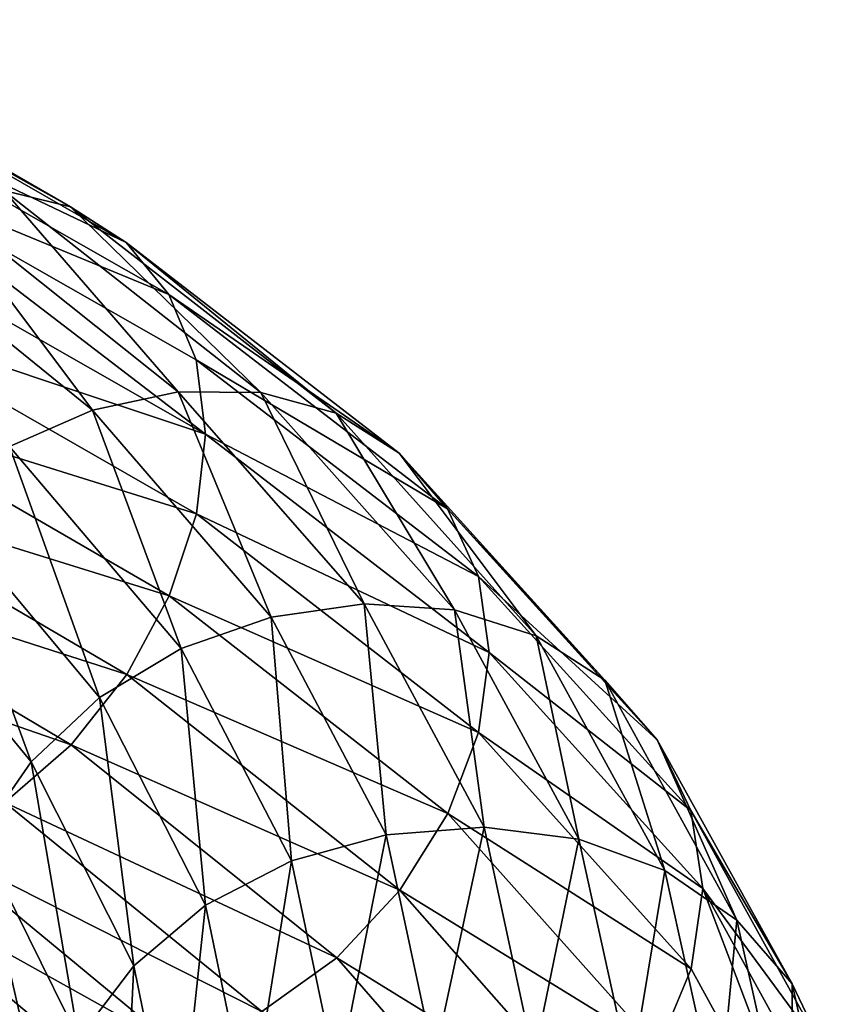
# Model space of a CAD drawing. Header units: metres. Extents: x -80 to 80, y -455 to 95.
# Tile 254 of 256: x 13.14 to 18.66, y -263.81 to -257.25. Entities that reach past the tile are written whole.
import ezdxf

# ---------------------------------------------------------------- set-up
doc = ezdxf.new("R2010")
doc.units = ezdxf.units.M
doc.layers.add('solid_501010_k_01_02', color=7, linetype='CONTINUOUS')

msp = doc.modelspace()

# ---------------------------------------------------------------- linework, layer by layer
at = {"layer": 'solid_501010_k_01_02'}
for points in [[(11.324083, -257.250549, 1116.484253), (13.481194, -258.495575, 1118.268311), (11.636166, -257.465546, 1115.998657)], [(13.038705, -258.388397, 1118.717041), (13.481194, -258.495575, 1118.268311), (11.324083, -257.250549, 1116.484253)], [(11.636166, -257.465546, 1115.998657), (13.852724, -258.733765, 1117.834961), (11.875061, -257.793091, 1115.564575)], [(13.481194, -258.495575, 1118.268311), (13.852724, -258.733765, 1117.834961), (11.636166, -257.465546, 1115.998657)], [(11.875061, -257.793091, 1115.564575), (14.137126, -259.081024, 1117.439575), (12.027838, -258.211334, 1115.206421)], [(13.852724, -258.733765, 1117.834961), (14.137126, -259.081024, 1117.439575), (11.875061, -257.793091, 1115.564575)], [(12.027838, -258.211334, 1115.206421), (14.382487, -260.01001, 1116.852295), (12.081207, -258.698181, 1114.948853)], [(12.027838, -258.211334, 1115.206421), (14.319005, -259.514252, 1117.104614), (14.382487, -260.01001, 1116.852295)], [(14.137126, -259.081024, 1117.439575), (14.319005, -259.514252, 1117.104614), (12.027838, -258.211334, 1115.206421)], [(12.046644, -258.569397, 1119.563843), (13.628656, -259.850952, 1121.412476), (12.550288, -258.415771, 1119.157104)], [(12.550288, -258.415771, 1119.157104), (14.198441, -259.728485, 1121.091553), (13.038705, -258.388397, 1118.717041)], [(13.628656, -259.850952, 1121.412476), (14.198441, -259.728485, 1121.091553), (12.550288, -258.415771, 1119.157104)], [(13.038705, -258.388397, 1118.717041), (14.750998, -259.732727, 1120.733643), (13.481194, -258.495575, 1118.268311)], [(14.198441, -259.728485, 1121.091553), (14.750998, -259.732727, 1120.733643), (13.038705, -258.388397, 1118.717041)], [(13.481194, -258.495575, 1118.268311), (15.251596, -259.870209, 1120.358398), (13.852724, -258.733765, 1117.834961)], [(14.750998, -259.732727, 1120.733643), (15.251596, -259.870209, 1120.358398), (13.481194, -258.495575, 1118.268311)], [(13.076482, -260.093292, 1121.676514), (13.628656, -259.850952, 1121.412476), (12.046644, -258.569397, 1119.563843)], [(12.081207, -258.698181, 1114.948853), (14.382487, -260.01001, 1116.852295), (12.02899, -259.22583, 1114.812622)], [(13.852724, -258.733765, 1117.834961), (15.671917, -260.135834, 1119.985474), (14.137126, -259.081024, 1117.439575)], [(15.251596, -259.870209, 1120.358398), (15.671917, -260.135834, 1119.985474), (13.852724, -258.733765, 1117.834961)], [(14.137126, -259.081024, 1117.439575), (15.993669, -260.506348, 1119.634888), (14.319005, -259.514252, 1117.104614)], [(15.671917, -260.135834, 1119.985474), (15.993669, -260.506348, 1119.634888), (14.137126, -259.081024, 1117.439575)], [(12.02899, -259.22583, 1114.812622), (14.320376, -260.539948, 1116.703369), (11.877232, -259.776184, 1114.794922)], [(14.382487, -260.01001, 1116.852295), (14.320376, -260.539948, 1116.703369), (12.02899, -259.22583, 1114.812622)], [(14.319005, -259.514252, 1117.104614), (16.199432, -260.957245, 1119.32666), (14.382487, -260.01001, 1116.852295)], [(15.993669, -260.506348, 1119.634888), (16.199432, -260.957245, 1119.32666), (14.319005, -259.514252, 1117.104614)], [(13.628656, -259.850952, 1121.412476), (14.819774, -261.227844, 1123.475464), (14.198441, -259.728485, 1121.091553)], [(14.198441, -259.728485, 1121.091553), (15.439356, -261.140594, 1123.249268), (14.750998, -259.732727, 1120.733643)], [(14.819774, -261.227844, 1123.475464), (15.439356, -261.140594, 1123.249268), (14.198441, -259.728485, 1121.091553)], [(14.750998, -259.732727, 1120.733643), (16.040205, -261.180481, 1122.9823), (15.251596, -259.870209, 1120.358398)], [(15.439356, -261.140594, 1123.249268), (16.040205, -261.180481, 1122.9823), (14.750998, -259.732727, 1120.733643)], [(11.877232, -259.776184, 1114.794922), (14.13971, -261.085663, 1116.655396), (11.639212, -260.310944, 1114.894409)], [(14.320376, -260.539948, 1116.703369), (14.13971, -261.085663, 1116.655396), (11.877232, -259.776184, 1114.794922)], [(13.076482, -260.093292, 1121.676514), (14.219339, -261.437469, 1123.646729), (13.628656, -259.850952, 1121.412476)], [(14.219339, -261.437469, 1123.646729), (14.819774, -261.227844, 1123.475464), (13.628656, -259.850952, 1121.412476)], [(15.251596, -259.870209, 1120.358398), (16.584555, -261.352142, 1122.688232), (15.671917, -260.135834, 1119.985474)], [(16.040205, -261.180481, 1122.9823), (16.584555, -261.352142, 1122.688232), (15.251596, -259.870209, 1120.358398)], [(14.382487, -260.01001, 1116.852295), (16.271753, -261.463928, 1119.081421), (14.320376, -260.539948, 1116.703369)], [(16.199432, -260.957245, 1119.32666), (16.271753, -261.463928, 1119.081421), (14.382487, -260.01001, 1116.852295)], [(12.576637, -260.448395, 1121.863647), (13.675811, -261.764252, 1123.749023), (13.076482, -260.093292, 1121.676514)], [(13.675811, -261.764252, 1123.749023), (14.219339, -261.437469, 1123.646729), (13.076482, -260.093292, 1121.676514)], [(15.671917, -260.135834, 1119.985474), (17.041611, -261.648682, 1122.382202), (15.993669, -260.506348, 1119.634888)], [(16.584555, -261.352142, 1122.688232), (17.041611, -261.648682, 1122.382202), (15.671917, -260.135834, 1119.985474)], [(11.639212, -260.310944, 1114.894409), (13.856351, -261.609344, 1116.710205), (11.327864, -260.797363, 1115.107788)], [(14.13971, -261.085663, 1116.655396), (13.856351, -261.609344, 1116.710205), (11.639212, -260.310944, 1114.894409)], [(12.157306, -260.899506, 1121.96167), (13.21983, -262.192963, 1123.77478), (12.576637, -260.448395, 1121.863647)], [(13.21983, -262.192963, 1123.77478), (13.675811, -261.764252, 1123.749023), (12.576637, -260.448395, 1121.863647)], [(15.993669, -260.506348, 1119.634888), (17.391483, -262.045319, 1122.081177), (16.199432, -260.957245, 1119.32666)], [(17.041611, -261.648682, 1122.382202), (17.391483, -262.045319, 1122.081177), (15.993669, -260.506348, 1119.634888)], [(14.320376, -260.539948, 1116.703369), (16.200985, -261.996063, 1118.917114), (14.13971, -261.085663, 1116.655396)], [(16.271753, -261.463928, 1119.081421), (16.200985, -261.996063, 1118.917114), (14.320376, -260.539948, 1116.703369)], [(11.327864, -260.797363, 1115.107788), (13.485695, -262.078796, 1116.866821), (10.956738, -261.203308, 1115.430786)], [(13.856351, -261.609344, 1116.710205), (13.485695, -262.078796, 1116.866821), (11.327864, -260.797363, 1115.107788)], [(12.871241, -262.693115, 1123.726685), (13.21983, -262.192963, 1123.77478), (12.157306, -260.899506, 1121.96167)], [(16.199432, -260.957245, 1119.32666), (17.615231, -262.516083, 1121.802856), (16.271753, -261.463928, 1119.081421)], [(17.391483, -262.045319, 1122.081177), (17.615231, -262.516083, 1121.802856), (16.199432, -260.957245, 1119.32666)], [(14.13971, -261.085663, 1116.655396), (15.996592, -262.536224, 1118.834595), (13.856351, -261.609344, 1116.710205)], [(16.200985, -261.996063, 1118.917114), (15.996592, -262.536224, 1118.834595), (14.13971, -261.085663, 1116.655396)], [(14.819774, -261.227844, 1123.475464), (15.58553, -262.676941, 1125.687134), (15.439356, -261.140594, 1123.249268)], [(15.439356, -261.140594, 1123.249268), (16.237127, -262.627899, 1125.562012), (16.040205, -261.180481, 1122.9823)], [(15.58553, -262.676941, 1125.687134), (16.237127, -262.627899, 1125.562012), (15.439356, -261.140594, 1123.249268)], [(16.040205, -261.180481, 1122.9823), (16.869024, -262.706543, 1125.391968), (16.584555, -261.352142, 1122.688232)], [(16.237127, -262.627899, 1125.562012), (16.869024, -262.706543, 1125.391968), (16.040205, -261.180481, 1122.9823)], [(13.485695, -262.078796, 1116.866821), (13.043873, -262.462524, 1117.123413), (10.956738, -261.203308, 1115.430786)], [(14.219339, -261.437469, 1123.646729), (14.954071, -262.850952, 1125.759521), (14.819774, -261.227844, 1123.475464)], [(14.954071, -262.850952, 1125.759521), (15.58553, -262.676941, 1125.687134), (14.819774, -261.227844, 1123.475464)], [(16.584555, -261.352142, 1122.688232), (17.441502, -262.915283, 1125.18457), (17.041611, -261.648682, 1122.382202)], [(16.869024, -262.706543, 1125.391968), (17.441502, -262.915283, 1125.18457), (16.584555, -261.352142, 1122.688232)], [(13.675811, -261.764252, 1123.749023), (14.382457, -263.146942, 1125.77124), (14.219339, -261.437469, 1123.646729)], [(14.382457, -263.146942, 1125.77124), (14.954071, -262.850952, 1125.759521), (14.219339, -261.437469, 1123.646729)], [(16.271753, -261.463928, 1119.081421), (17.695032, -263.036285, 1121.567383), (16.200985, -261.996063, 1118.917114)], [(17.615231, -262.516083, 1121.802856), (17.695032, -263.036285, 1121.567383), (16.271753, -261.463928, 1119.081421)], [(13.856351, -261.609344, 1116.710205), (15.676021, -263.046783, 1118.838013), (13.485695, -262.078796, 1116.866821)], [(15.996592, -262.536224, 1118.834595), (15.676021, -263.046783, 1118.838013), (13.856351, -261.609344, 1116.710205)], [(17.041611, -261.648682, 1122.382202), (17.922173, -263.2453, 1124.949707), (17.391483, -262.045319, 1122.081177)], [(17.441502, -262.915283, 1125.18457), (17.922173, -263.2453, 1124.949707), (17.041611, -261.648682, 1122.382202)], [(13.21983, -262.192963, 1123.77478), (13.902915, -263.55127, 1125.719971), (13.675811, -261.764252, 1123.749023)], [(13.902915, -263.55127, 1125.719971), (14.382457, -263.146942, 1125.77124), (13.675811, -261.764252, 1123.749023)], [(16.200985, -261.996063, 1118.917114), (17.616919, -263.569519, 1121.384399), (15.996592, -262.536224, 1118.834595)], [(17.695032, -263.036285, 1121.567383), (17.616919, -263.569519, 1121.384399), (16.200985, -261.996063, 1118.917114)], [(13.485695, -262.078796, 1116.866821), (15.256688, -263.496155, 1118.929077), (13.043873, -262.462524, 1117.123413)], [(15.676021, -263.046783, 1118.838013), (15.256688, -263.496155, 1118.929077), (13.485695, -262.078796, 1116.866821)], [(17.391483, -262.045319, 1122.081177), (18.290123, -263.670258, 1124.701782), (17.615231, -262.516083, 1121.802856)], [(17.922173, -263.2453, 1124.949707), (18.290123, -263.670258, 1124.701782), (17.391483, -262.045319, 1122.081177)], [(12.871241, -262.693115, 1123.726685), (13.536314, -264.034363, 1125.611816), (13.21983, -262.192963, 1123.77478)], [(13.536314, -264.034363, 1125.611816), (13.902915, -263.55127, 1125.719971), (13.21983, -262.192963, 1123.77478)], [(13.043873, -262.462524, 1117.123413), (14.756845, -263.853577, 1119.109253), (12.555794, -262.741547, 1117.465088)], [(15.256688, -263.496155, 1118.929077), (14.756845, -263.853577, 1119.109253), (13.043873, -262.462524, 1117.123413)], [(15.996592, -262.536224, 1118.834595), (17.394661, -264.103333, 1121.263672), (15.676021, -263.046783, 1118.838013)], [(17.616919, -263.569519, 1121.384399), (17.394661, -264.103333, 1121.263672), (15.996592, -262.536224, 1118.834595)], [(17.615231, -262.516083, 1121.802856), (18.525433, -264.162506, 1124.4552), (17.695032, -263.036285, 1121.567383)], [(18.290123, -263.670258, 1124.701782), (18.525433, -264.162506, 1124.4552), (17.615231, -262.516083, 1121.802856)], [(14.954071, -262.850952, 1125.759521), (15.260152, -264.309296, 1127.94812), (15.58553, -262.676941, 1125.687134)], [(15.260152, -264.309296, 1127.94812), (15.904536, -264.172729, 1127.977905), (15.58553, -262.676941, 1125.687134)], [(15.58553, -262.676941, 1125.687134), (15.904536, -264.172729, 1127.977905), (16.237127, -262.627899, 1125.562012)], [(15.904536, -264.172729, 1127.977905), (16.569469, -264.163879, 1127.957275), (16.237127, -262.627899, 1125.562012)], [(16.237127, -262.627899, 1125.562012), (16.569469, -264.163879, 1127.957275), (16.869024, -262.706543, 1125.391968)], [(12.555794, -262.741547, 1117.465088), (14.20467, -264.101715, 1119.367554), (12.052151, -262.905121, 1117.867798)], [(14.756845, -263.853577, 1119.109253), (14.20467, -264.101715, 1119.367554), (12.555794, -262.741547, 1117.465088)], [(12.648985, -263.232819, 1123.608765), (13.302574, -264.565277, 1125.453979), (12.871241, -262.693115, 1123.726685)], [(13.302574, -264.565277, 1125.453979), (13.536314, -264.034363, 1125.611816), (12.871241, -262.693115, 1123.726685)], [(16.569469, -264.163879, 1127.957275), (17.2143, -264.283203, 1127.887451), (16.869024, -262.706543, 1125.391968)], [(16.869024, -262.706543, 1125.391968), (17.2143, -264.283203, 1127.887451), (17.441502, -262.915283, 1125.18457)], [(14.382457, -263.146942, 1125.77124), (14.676838, -264.572815, 1127.866333), (14.954071, -262.850952, 1125.759521)], [(14.676838, -264.572815, 1127.866333), (15.260152, -264.309296, 1127.94812), (14.954071, -262.850952, 1125.759521)], [(12.052151, -262.905121, 1117.867798), (13.634886, -264.232025, 1119.685425), (11.563734, -262.942474, 1118.307373)], [(13.634886, -264.232025, 1119.685425), (13.082328, -264.235901, 1120.043457), (11.563734, -262.942474, 1118.307373)], [(14.20467, -264.101715, 1119.367554), (13.634886, -264.232025, 1119.685425), (12.052151, -262.905121, 1117.867798)], [(17.2143, -264.283203, 1127.887451), (17.798494, -264.530914, 1127.769531), (17.441502, -262.915283, 1125.18457)], [(17.441502, -262.915283, 1125.18457), (17.798494, -264.530914, 1127.769531), (17.922173, -263.2453, 1124.949707)], [(15.676021, -263.046783, 1118.838013), (17.046074, -264.59903, 1121.210205), (15.256688, -263.496155, 1118.929077)], [(17.394661, -264.103333, 1121.263672), (17.046074, -264.59903, 1121.210205), (15.676021, -263.046783, 1118.838013)], [(17.695032, -263.036285, 1121.567383), (18.527206, -265.231567, 1124.027344), (17.616919, -263.569519, 1121.384399)], [(17.695032, -263.036285, 1121.567383), (18.609106, -264.696411, 1124.229126), (18.527206, -265.231567, 1124.027344)], [(18.525433, -264.162506, 1124.4552), (18.609106, -264.696411, 1124.229126), (17.695032, -263.036285, 1121.567383)], [(13.902915, -263.55127, 1125.719971), (14.187481, -264.951447, 1127.735474), (14.382457, -263.146942, 1125.77124)], [(14.187481, -264.951447, 1127.735474), (14.676838, -264.572815, 1127.866333), (14.382457, -263.146942, 1125.77124)], [(12.648985, -263.232819, 1123.608765), (12.971308, -264.491272, 1124.409424), (13.302574, -264.565277, 1125.453979)], [(17.798494, -264.530914, 1127.769531), (18.289005, -264.896057, 1127.608398), (17.922173, -263.2453, 1124.949707)], [(17.922173, -263.2453, 1124.949707), (18.289005, -264.896057, 1127.608398), (18.290123, -263.670258, 1124.701782)], [(13.224292, -265.166107, 1122.593628), (12.87442, -264.769958, 1122.901611), (11.839658, -263.471924, 1121.159302)], [(12.161408, -263.842804, 1120.801514), (13.224292, -265.166107, 1122.593628), (11.839658, -263.471924, 1121.159302)], [(15.256688, -263.496155, 1118.929077), (16.590092, -265.025696, 1121.229126), (14.756845, -263.853577, 1119.109253)], [(17.046074, -264.59903, 1121.210205), (16.590092, -265.025696, 1121.229126), (15.256688, -263.496155, 1118.929077)], [(13.536314, -264.034363, 1125.611816), (13.813376, -265.416534, 1127.565186), (13.902915, -263.55127, 1125.719971)], [(13.813376, -265.416534, 1127.565186), (14.187481, -264.951447, 1127.735474), (13.902915, -263.55127, 1125.719971)], [(17.616919, -263.569519, 1121.384399), (18.527206, -265.231567, 1124.027344), (17.394661, -264.103333, 1121.263672)], [(18.289005, -264.896057, 1127.608398), (18.664486, -265.350708, 1127.415039), (18.290123, -263.670258, 1124.701782)], [(18.290123, -263.670258, 1124.701782), (18.664486, -265.350708, 1127.415039), (18.525433, -264.162506, 1124.4552)]]:
    msp.add_3dface(points, dxfattribs=at)

doc.saveas('drawing.dxf')
